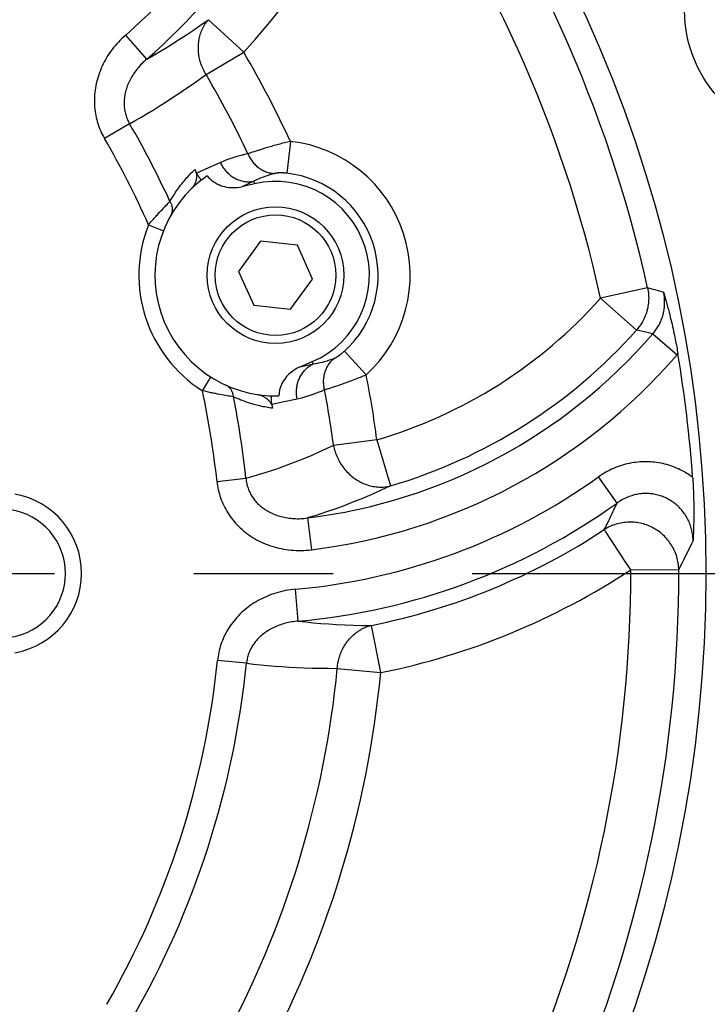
# Model space of a CAD drawing. Header units: millimetres. Extents: x 0 to 420, y 0 to 297.
# Tile 54 of 72: x 334 to 343, y 166 to 178. Entities that reach past the tile are written whole.
import ezdxf

# ---------------------------------------------------------------- set-up
doc = ezdxf.new("R2010")
doc.units = ezdxf.units.MM
doc.header["$LTSCALE"] = 23.1
doc.linetypes.add('CENTER', pattern=[0.6, 0.375, -0.075, 0.075, -0.075])
doc.layers.get('0').update_dxf_attribs({"linetype": 'CONTINUOUS'})
for name, color, linetype in [('AXIS', 7, 'CONTINUOUS'), ('COMPONENTS', 7, 'CONTINUOUS'), ('DIMENSION', 7, 'CONTINUOUS')]:
    doc.layers.add(name, color=color, linetype=linetype)
doc.styles.get("Standard").update_dxf_attribs({"font": 'arial.ttf'})
doc.styles.add('TEXTSTYLE_4', font='gdt')
doc.dimstyles.new('DIMSTYLE_13', dxfattribs={"dimtxt": 3, "dimasz": 3, "dimexe": 0.18, "dimexo": 0.0625, "dimgap": 0.09, "dimtad": 1, "dimdec": 1, "dimlfac": 5, "dimdsep": 46, "dimtxsty": 'STANDARD', "dimblk": '_FILLED', "dimblk1": '_FILLED', "dimblk2": '_FILLED', "dimcen": 0.09, "dimadec": 0, "dimazin": 0, "dimtp": 0.5, "dimtm": 0.5, "dimtfac": 1, "dimtdec": 1, "dimtofl": 0, "dimtmove": 0, "dimatfit": 3, "dimldrblk": '_FILLED', "dimfxl": 1, "dimtolj": 1, "dimarcsym": 0})
doc.dimstyles.new('DIMSTYLE_5', dxfattribs={"dimtxt": 3, "dimasz": 3, "dimexe": 0.18, "dimexo": 0.0625, "dimgap": 0.09, "dimtad": 1, "dimtih": 1, "dimtoh": 1, "dimdec": 3, "dimlfac": 5, "dimdsep": 46, "dimtxsty": 'STANDARD', "dimblk": '_FILLED', "dimblk1": '_FILLED', "dimblk2": '_FILLED', "dimcen": 0.09, "dimadec": 0, "dimazin": 0, "dimtp": 0.2, "dimtm": 0.2, "dimtfac": 1, "dimtdec": 3, "dimtofl": 0, "dimtmove": 0, "dimatfit": 3, "dimldrblk": '_FILLED', "dimfxl": 1, "dimtolj": 1, "dimarcsym": 0})

# ---------------------------------------------------------------- blocks, each defined once
blk = doc.blocks.new('_FILLED')
at = {"color": 0, "linetype": 'BYBLOCK'}
blk.add_solid([(0, 0), (-1, 0.2), (-1, -0.2)], dxfattribs=at)
blk = doc.blocks.new('*D3')
at = {"layer": 'DIMENSION', "color": 2, "linetype": 'CONTINUOUS'}
for p, q in [((290.733, 185.827), (273.74, 185.827)), ((292.733, 185.827), (290.733, 185.827)), ((306.533, 179.699), (292.733, 185.827))]:
    blk.add_line(p, q, dxfattribs=at)
at = {"layer": 'DIMENSION', "color": 2, "linetype": 'CONTINUOUS', "xscale": 3, "yscale": 3, "zscale": 3, "rotation": 336.0556988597}
blk.add_blockref('_FILLED', (306.533, 179.699), dxfattribs=at)
at = {"layer": 'DIMENSION', "color": 2, "linetype": 'CONTINUOUS', "insert": (287.733, 189.577), "char_height": 3, "width": 10.99257, "attachment_point": 3, "line_spacing_factor": 0.9, "style": 'TEXTSTYLE_4'}
blk.add_mtext('{\\Fgdt;n}\\Farial.ttf;215', dxfattribs=at)
blk = doc.blocks.new('*D20')
at = {"layer": 'DIMENSION', "color": 2, "linetype": 'CONTINUOUS'}
for p, q in [((335.973, 214.633), (373.982, 214.633)), ((371.982, 214.633), (371.982, 180.403)), ((371.982, 146.174), (371.982, 180.403)), ((354.982, 146.174), (373.982, 146.174))]:
    blk.add_line(p, q, dxfattribs=at)
at = {"layer": 'DIMENSION', "color": 2, "linetype": 'CONTINUOUS', "xscale": 3, "yscale": 3, "zscale": 3}
for p, rotation in [((371.982, 214.633), 90), ((371.982, 146.174), 270)]:
    blk.add_blockref('_FILLED', p, dxfattribs=dict(at, rotation=rotation))
at = {"layer": 'DIMENSION', "color": 2, "linetype": 'CONTINUOUS', "insert": (368.232, 180.403), "char_height": 3, "width": 13.27138, "attachment_point": 2, "rotation": 90, "line_spacing_factor": 0.9}
blk.add_mtext('(342.3)', dxfattribs=at)

msp = doc.modelspace()

# ---------------------------------------------------------------- linework, layer by layer
at = {"layer": 'AXIS', "color": 2, "linetype": 'CENTER'}
msp.add_line((326.18229, 170.97351), (350.02583, 170.97351), dxfattribs=at)
msp.add_circle((326.18229, 170.97351), 21.5, dxfattribs=at)
at = {"layer": 'COMPONENTS', "color": 9, "linetype": 'CONTINUOUS'}
for p, q in [((337.19866, 177.45409), (336.759, 177.85902)), ((335.99259, 177.36789), (335.73085, 177.66835)), ((336.72996, 177.17837), (337.19866, 177.45409)), ((335.77953, 176.56583), (335.4663, 176.38331)), ((337.7797, 176.3455), (337.73573, 175.94946)), ((337.30566, 176.21024), (337.28568, 176.2033)), ((337.32755, 176.21765), (337.30566, 176.21024)), ((336.90844, 176.08185), (336.6408, 175.96348)), ((336.6408, 175.96348), (336.61485, 175.952)), ((337.32538, 175.84947), (337.1743, 175.7828)), ((337.32538, 175.84947), (337.33234, 175.81929)), ((336.24502, 175.56038), (336.25698, 175.57245)), ((336.25698, 175.57245), (336.28188, 175.59729)), ((336.13419, 175.44412), (336.15249, 175.46391)), ((336.15249, 175.46391), (336.17009, 175.48271)), ((336.17009, 175.48271), (336.1869, 175.50046)), ((336.1869, 175.50046), (336.20286, 175.51713)), ((336.20286, 175.51713), (336.2179, 175.5327)), ((336.2179, 175.5327), (336.23197, 175.54712)), ((336.23197, 175.54712), (336.24502, 175.56038)), ((336.01449, 175.30787), (336.20043, 175.2342)), ((342.22174, 174.52521), (341.63816, 174.39598)), ((342.2922, 174.50575), (342.22174, 174.52521)), ((342.35775, 174.48777), (342.2922, 174.50575)), ((342.42055, 174.47066), (342.35775, 174.48777)), ((341.63816, 174.39598), (342.08428, 173.99819)), ((342.28834, 173.95384), (342.26719, 173.95841)), ((342.28834, 173.95384), (342.58975, 173.69319)), ((338.72237, 173.44426), (338.45401, 173.73882)), ((338.06325, 173.57852), (338.05115, 173.60703)), ((342.58975, 173.69319), (342.59924, 173.70433)), ((337.90185, 173.54365), (338.06325, 173.57852)), ((336.68438, 173.24616), (336.79151, 173.41505)), ((338.25936, 173.27506), (338.28142, 173.28193)), ((338.28142, 173.28193), (338.30521, 173.28953)), ((336.92521, 173.19388), (336.90054, 173.19855)), ((336.94859, 173.18959), (336.92521, 173.19388)), ((336.97061, 173.18566), (336.94859, 173.18959)), ((336.99121, 173.18209), (336.97061, 173.18566)), ((337.01032, 173.17886), (336.99121, 173.18209)), ((337.02789, 173.17597), (337.01032, 173.17886)), ((337.05122, 173.17223), (337.02789, 173.17597)), ((337.07081, 173.16918), (337.05122, 173.17223)), ((337.70132, 173.11076), (337.86253, 173.14545)), ((337.54812, 173.07781), (337.70132, 173.11076)), ((338.85494, 172.63546), (338.31578, 172.56476)), ((338.85494, 172.63546), (339.02324, 172.06193)), ((337.22724, 172.15255), (336.86676, 172.11407)), ((341.84263, 171.84875), (341.61076, 172.17282)), ((337.99306, 171.66326), (338.04158, 171.26774)), ((341.71406, 171.4727), (341.70971, 171.47933)), ((341.73921, 171.43444), (341.71406, 171.4727)), ((341.90132, 171.18805), (341.73921, 171.43444)), ((341.92718, 171.14874), (341.90132, 171.18805)), ((342.01248, 171.01909), (341.92718, 171.14874)), ((342.01248, 171.01909), (342.6102, 171.02081)), ((337.87751, 170.38032), (337.84236, 170.77725)), ((338.90391, 169.74115), (338.78624, 170.32717)), ((337.2337, 169.85668), (336.87301, 169.89313)), ((338.36266, 169.79359), (338.90391, 169.74115))]:
    msp.add_line(p, q, dxfattribs=at)
at = {"layer": 'COMPONENTS', "color": 7, "linetype": 'CONTINUOUS'}
for p, q in [((337.33234, 175.81929), (337.1743, 175.7828)), ((337.40711, 175.10366), (337.13562, 174.72999)), ((337.86646, 175.05538), (337.40711, 175.10366)), ((338.05432, 174.63343), (337.86646, 175.05538)), ((337.13562, 174.72999), (337.32348, 174.30805)), ((337.78283, 174.25977), (338.05432, 174.63343)), ((337.32348, 174.30805), (337.78283, 174.25977)), ((337.90185, 173.54365), (338.05115, 173.60703))]:
    msp.add_line(p, q, dxfattribs=at)
at = {"layer": 'COMPONENTS', "color": 9, "linetype": 'CONTINUOUS'}
for points in [[(335.99259, 177.36789), (336.07291, 177.41386), (336.15415, 177.4616), (336.23627, 177.51116), (336.31875, 177.56227), (336.40206, 177.61528), (336.48766, 177.67123), (336.57598, 177.73059), (336.66646, 177.79315), (336.759, 177.85902)], [(336.72996, 177.17837), (336.72, 177.19513), (336.71056, 177.21214), (336.70164, 177.22938), (336.69324, 177.24688), (336.68537, 177.26461), (336.67805, 177.28253), (336.67127, 177.30063), (336.66505, 177.3189), (336.65939, 177.3373), (336.6543, 177.35583), (336.64979, 177.37447), (336.64585, 177.39319), (336.6425, 177.41196), (336.63974, 177.4308), (336.63756, 177.44965), (336.63598, 177.4685), (336.63499, 177.48735), (336.6346, 177.50615), (336.6348, 177.5249), (336.6356, 177.54358), (336.63699, 177.56216), (336.63897, 177.58063), (336.64155, 177.59897), (336.64471, 177.61715), (336.64846, 177.63515), (336.65279, 177.65297), (336.65769, 177.67058), (336.66316, 177.68796), (336.66921, 177.7051), (336.67581, 177.72196), (336.68295, 177.73855), (336.69065, 177.75483), (336.69888, 177.7708), (336.70764, 177.78643), (336.71692, 177.80172), (336.7267, 177.81663), (336.73698, 177.83117), (336.74775, 177.8453), (336.759, 177.85902)], [(335.73085, 177.66835), (335.70745, 177.64741), (335.68469, 177.62597), (335.66257, 177.60403), (335.64108, 177.58155), (335.62022, 177.55856), (335.60006, 177.53514), (335.5806, 177.5113), (335.56184, 177.48704), (335.54381, 177.46242), (335.52653, 177.43747), (335.50998, 177.41216), (335.49421, 177.3866), (335.4792, 177.36077), (335.46496, 177.33467), (335.45149, 177.30839), (335.43881, 177.28192), (335.42692, 177.25525), (335.4158, 177.22847), (335.40547, 177.20156), (335.39593, 177.17454), (335.38717, 177.14745), (335.37919, 177.1203), (335.372, 177.0931), (335.36557, 177.06589), (335.35993, 177.03868), (335.35505, 177.01146), (335.35094, 176.98431), (335.34759, 176.95721), (335.345, 176.93017), (335.34316, 176.90325), (335.34206, 176.87646), (335.34171, 176.84978), (335.34208, 176.82326), (335.34317, 176.79689), (335.34499, 176.77068), (335.34752, 176.74464), (335.35075, 176.71875), (335.3547, 176.69304), (335.35934, 176.66752), (335.36467, 176.6422), (335.3707, 176.61709), (335.3774, 176.59225), (335.38478, 176.56767), (335.39282, 176.54336), (335.4015, 176.5194), (335.41081, 176.49577), (335.42075, 176.47247), (335.43127, 176.44958), (335.44237, 176.42709), (335.45404, 176.405), (335.4663, 176.38331)], [(335.99259, 177.36789), (335.97662, 177.35421), (335.96104, 177.34022), (335.94585, 177.32593), (335.93107, 177.31135), (335.9167, 177.29648), (335.90276, 177.28137), (335.88927, 177.26601), (335.87623, 177.25043), (335.86366, 177.23464), (335.85156, 177.21867), (335.83993, 177.20252), (335.8288, 177.18622), (335.81816, 177.16979), (335.80802, 177.15323), (335.79839, 177.13656), (335.78926, 177.11981), (335.78063, 177.10297), (335.77252, 177.08607), (335.76492, 177.06913), (335.75783, 177.05214), (335.75125, 177.03514), (335.74518, 177.01812), (335.73962, 177.0011), (335.73458, 176.9841), (335.73003, 176.96712), (335.72599, 176.95017), (335.72246, 176.93327), (335.71943, 176.91643), (335.7169, 176.89966), (335.71486, 176.88298), (335.71332, 176.86641), (335.71226, 176.84993), (335.71169, 176.83357), (335.71159, 176.81732), (335.71197, 176.80121), (335.71283, 176.78521), (335.71415, 176.76932), (335.71594, 176.75358), (335.71819, 176.73797), (335.72091, 176.72251), (335.72409, 176.7072), (335.72771, 176.69207), (335.73179, 176.67713), (335.73631, 176.66238), (335.74126, 176.64785), (335.74663, 176.63355), (335.75242, 176.61949), (335.75861, 176.60567), (335.7652, 176.59212), (335.77217, 176.57884), (335.77953, 176.56583)], [(335.77953, 176.56583), (335.85565, 176.60898), (335.9318, 176.65311), (336.00795, 176.69821), (336.0837, 176.74404), (336.15944, 176.79089), (336.23634, 176.83955), (336.31455, 176.89011), (336.39389, 176.94253), (336.47506, 176.99747), (336.55825, 177.05518), (336.64322, 177.11547), (336.72996, 177.17837)], [(337.7797, 176.3455), (337.76079, 176.34095), (337.74195, 176.33635), (337.72317, 176.33169), (337.7045, 176.327), (337.68593, 176.32227), (337.66749, 176.31751), (337.6492, 176.31272), (337.63107, 176.30792), (337.61312, 176.3031), (337.59538, 176.29828), (337.57785, 176.29346), (337.56055, 176.28865), (337.54351, 176.28385), (337.52674, 176.27907), (337.51024, 176.27432), (337.49405, 176.2696), (337.47816, 176.26492), (337.46259, 176.26028), (337.44736, 176.25569), (337.43248, 176.25116), (337.41796, 176.24669), (337.40382, 176.24229), (337.39007, 176.23796), (337.37672, 176.23371), (337.36378, 176.22955), (337.35126, 176.22549), (337.32755, 176.21765)], [(337.25168, 176.19099), (337.20959, 176.18185), (337.16851, 176.17191), (337.12843, 176.16118), (337.08937, 176.14963), (337.05131, 176.13731), (337.01419, 176.12436), (336.978, 176.11081), (336.94275, 176.09664), (336.90844, 176.08185)], [(337.28568, 176.2033), (337.27642, 176.20002), (337.26766, 176.19687), (337.25941, 176.19386), (337.25168, 176.19099)], [(337.25168, 176.19099), (337.25776, 176.1771), (337.26431, 176.16345), (337.27132, 176.15007), (337.27877, 176.13697), (337.28666, 176.12417), (337.29498, 176.1117), (337.30371, 176.09956), (337.31284, 176.08778), (337.32236, 176.07638), (337.33226, 176.06537), (337.34251, 176.05477), (337.35311, 176.04459), (337.36403, 176.03484), (337.37527, 176.02555), (337.38681, 176.01672), (337.39863, 176.00837), (337.41071, 176.00051), (337.42303, 175.99316), (337.43559, 175.98631), (337.44835, 175.97999), (337.4613, 175.97419), (337.47443, 175.96894), (337.4877, 175.96423), (337.50111, 175.96008), (337.51464, 175.95649), (337.52826, 175.95347), (337.54195, 175.95101), (337.5557, 175.94913), (337.56949, 175.94782), (337.58329, 175.94709)], [(336.90844, 176.08185), (336.91498, 176.06852), (336.92196, 176.05542), (336.92938, 176.04257), (336.93722, 176.02999), (336.94547, 176.0177), (336.95412, 176.00571), (336.96316, 175.99404), (336.97258, 175.98271), (336.98235, 175.97173), (336.99248, 175.96111), (337.00295, 175.95088), (337.01373, 175.94104), (337.02482, 175.93161), (337.0362, 175.9226), (337.04786, 175.91403), (337.05977, 175.90591), (337.07193, 175.89824), (337.08432, 175.89104), (337.09691, 175.88432), (337.10969, 175.87808), (337.12265, 175.87235), (337.13577, 175.86711), (337.14902, 175.86239), (337.16239, 175.85818), (337.17586, 175.8545), (337.18942, 175.85135), (337.20304, 175.84872), (337.2167, 175.84664), (337.23039, 175.84509), (337.24409, 175.84409), (337.25777, 175.84363), (337.27143, 175.84371), (337.28504, 175.84434), (337.29858, 175.84551), (337.31203, 175.84722), (337.32538, 175.84946)], [(336.49301, 175.89488), (336.50634, 175.90973), (336.51981, 175.92439), (336.53345, 175.93889), (336.54753, 175.95349), (336.56215, 175.96826), (336.57722, 175.98313), (336.59273, 175.9981)], [(337.58329, 175.94709), (337.55126, 175.93851), (337.52009, 175.92926), (337.48978, 175.91939), (337.46034, 175.90894), (337.43176, 175.89795), (337.40398, 175.88648), (337.37698, 175.87455), (337.35079, 175.8622), (337.32538, 175.84947)], [(337.73573, 175.94946), (337.73011, 175.95006), (337.72452, 175.95062), (337.71897, 175.95113), (337.71345, 175.95159), (337.70796, 175.95201), (337.70253, 175.95239), (337.69715, 175.95272), (337.69183, 175.953), (337.68657, 175.95325), (337.68138, 175.95344), (337.67626, 175.9536), (337.67122, 175.95372), (337.66626, 175.95379), (337.66139, 175.95382), (337.65661, 175.95382), (337.65192, 175.95378), (337.64733, 175.9537), (337.64285, 175.95359), (337.63847, 175.95344), (337.63419, 175.95326), (337.63004, 175.95305), (337.626, 175.95281), (337.62207, 175.95254), (337.61827, 175.95224), (337.6146, 175.95192), (337.61106, 175.95158), (337.60765, 175.95121), (337.60437, 175.95082), (337.60123, 175.95041), (337.59823, 175.94998), (337.59537, 175.94953), (337.59265, 175.94907), (337.59009, 175.94859), (337.58767, 175.9481), (337.5854, 175.9476), (337.58329, 175.94709)], [(336.3893, 175.76562), (336.4019, 175.78278), (336.41466, 175.79969), (336.42752, 175.81633), (336.4405, 175.83269), (336.4536, 175.84877), (336.46674, 175.86452), (336.47985, 175.87986), (336.49301, 175.89488)], [(336.28188, 175.59729), (336.29366, 175.61797), (336.30543, 175.63809), (336.3172, 175.65761), (336.3289, 175.67644), (336.3406, 175.69469), (336.35247, 175.71269), (336.36458, 175.73058), (336.37687, 175.74822), (336.3893, 175.76562)], [(336.28188, 175.59729), (336.28603, 175.59032), (336.28989, 175.58322), (336.29344, 175.57602), (336.29667, 175.56873), (336.29958, 175.56135), (336.30217, 175.5539), (336.30444, 175.54639), (336.30636, 175.53884), (336.30795, 175.53126), (336.30921, 175.52366), (336.31011, 175.51606), (336.31068, 175.50846), (336.3109, 175.5009), (336.31078, 175.49337), (336.31031, 175.48589), (336.3095, 175.47847), (336.30835, 175.47113), (336.30685, 175.46388), (336.30502, 175.45674), (336.30286, 175.44971), (336.30036, 175.44281), (336.29754, 175.43605), (336.2944, 175.42944), (336.29094, 175.42299)], [(336.01449, 175.30787), (336.02479, 175.32012), (336.03508, 175.33225), (336.04535, 175.34423), (336.05558, 175.35608), (336.06576, 175.36777), (336.07586, 175.37928), (336.08587, 175.39061), (336.09578, 175.40174), (336.10558, 175.41267), (336.11526, 175.42338), (336.12479, 175.43386), (336.13419, 175.44412)], [(342.22174, 174.52521), (342.22583, 174.50463), (342.2292, 174.48399), (342.23185, 174.46329), (342.23377, 174.44247), (342.23498, 174.42155), (342.23545, 174.40064), (342.2352, 174.37972), (342.23422, 174.35879), (342.23252, 174.33793), (342.2301, 174.31715), (342.22695, 174.29644), (342.22308, 174.27586), (342.21851, 174.25544), (342.21322, 174.23517), (342.20723, 174.21511), (342.20056, 174.19527), (342.1932, 174.17567), (342.18516, 174.15634), (342.17645, 174.1373), (342.16709, 174.11857), (342.15709, 174.10019), (342.14646, 174.08216), (342.1352, 174.06452), (342.12334, 174.04728), (342.11089, 174.03046), (342.09786, 174.01408), (342.08428, 173.99819)], [(342.28834, 173.95384), (342.29839, 173.9657), (342.30804, 173.97772), (342.3173, 173.98988), (342.32615, 174.00213), (342.33461, 174.0145), (342.34277, 174.02709), (342.35065, 174.03995), (342.35821, 174.05303), (342.36544, 174.0663), (342.37233, 174.07974), (342.37887, 174.09335), (342.38506, 174.10712), (342.3909, 174.12104), (342.39638, 174.1351), (342.4015, 174.14929), (342.40625, 174.16357), (342.41063, 174.17795), (342.41465, 174.19246), (342.4183, 174.20706), (342.42158, 174.22175), (342.4245, 174.23663), (342.42707, 174.25171), (342.42926, 174.26696), (342.43106, 174.28237), (342.43247, 174.29795), (342.43348, 174.31367), (342.43407, 174.32944), (342.43424, 174.34522), (342.43399, 174.36103), (342.43332, 174.37682), (342.43223, 174.39258), (342.43073, 174.4083), (342.4288, 174.42398), (342.42647, 174.43961), (342.42372, 174.45517), (342.42055, 174.47066)], [(342.17956, 173.9774), (342.10896, 173.99278), (342.08428, 173.99819)], [(342.26719, 173.95841), (342.20189, 173.97255), (342.17956, 173.9774)], [(338.32929, 173.65113), (338.3313, 173.65197), (338.33343, 173.65289), (338.33567, 173.65392), (338.33803, 173.65504), (338.3405, 173.65626), (338.34307, 173.65758), (338.34575, 173.659), (338.34853, 173.66051), (338.35141, 173.66212), (338.35439, 173.66383), (338.35746, 173.66563), (338.36062, 173.66753), (338.36387, 173.66952), (338.3672, 173.67161), (338.37061, 173.67379), (338.3741, 173.67607), (338.37766, 173.67843), (338.38129, 173.68089), (338.38498, 173.68343), (338.38874, 173.68607), (338.39256, 173.68879), (338.39643, 173.69159), (338.40035, 173.69449), (338.40432, 173.69746), (338.40833, 173.70051), (338.41238, 173.70365), (338.41646, 173.70686), (338.42057, 173.71015), (338.42471, 173.71351), (338.42887, 173.71694), (338.43304, 173.72043), (338.43723, 173.724), (338.44143, 173.72762), (338.44562, 173.73129), (338.44981, 173.73503), (338.45401, 173.73882)], [(338.06325, 173.57852), (338.09146, 173.58319), (338.12005, 173.58863), (338.14898, 173.59487), (338.17825, 173.60193), (338.20782, 173.60986), (338.23774, 173.6187), (338.26798, 173.62851), (338.2985, 173.63931), (338.32929, 173.65113)], [(338.20437, 173.25891), (338.20113, 173.27372), (338.1984, 173.28861), (338.19621, 173.30356), (338.19454, 173.31853), (338.1934, 173.33352), (338.1928, 173.34851), (338.19273, 173.36345), (338.19319, 173.37835), (338.19419, 173.39317), (338.19572, 173.40789), (338.19779, 173.4225), (338.20037, 173.43696), (338.20349, 173.45127), (338.20712, 173.46539), (338.21126, 173.47932), (338.21592, 173.49302), (338.22107, 173.50648), (338.22672, 173.51967), (338.23285, 173.53259), (338.23945, 173.54521), (338.24653, 173.55751), (338.25406, 173.56947), (338.26204, 173.58108), (338.27045, 173.59233), (338.27928, 173.60318), (338.28852, 173.61363), (338.29815, 173.62367), (338.30817, 173.63327), (338.31855, 173.64243), (338.32929, 173.65113)], [(337.86253, 173.14545), (337.85999, 173.16008), (337.85794, 173.17478), (337.85639, 173.18953), (337.85534, 173.20432), (337.85479, 173.21911), (337.85474, 173.2339), (337.85519, 173.24865), (337.85615, 173.26335), (337.8576, 173.27799), (337.85956, 173.29253), (337.86201, 173.30696), (337.86495, 173.32125), (337.86838, 173.3354), (337.87229, 173.34938), (337.87669, 173.36316), (337.88155, 173.37674), (337.88688, 173.39009), (337.89267, 173.40319), (337.8989, 173.41603), (337.90558, 173.42859), (337.91269, 173.44085), (337.92022, 173.45279), (337.92817, 173.4644), (337.93651, 173.47567), (337.94525, 173.48656), (337.95436, 173.49708), (337.96384, 173.50721), (337.97367, 173.51693), (337.98384, 173.52622), (337.99433, 173.53509), (338.00513, 173.54351), (338.01623, 173.55147), (338.0276, 173.55896), (338.03924, 173.56597), (338.05113, 173.57249), (338.06325, 173.57852)], [(338.30521, 173.28953), (338.31773, 173.29359), (338.33064, 173.29783), (338.34394, 173.30224), (338.35761, 173.30683), (338.37163, 173.31158), (338.38601, 173.3165), (338.40071, 173.32158), (338.41573, 173.32682), (338.43105, 173.33221), (338.44665, 173.33777), (338.46253, 173.34347), (338.47867, 173.34932), (338.49505, 173.35531), (338.51165, 173.36144), (338.52847, 173.36771), (338.54548, 173.37412), (338.56267, 173.38065), (338.58002, 173.3873), (338.59751, 173.39407), (338.61512, 173.40095), (338.63284, 173.40794), (338.65064, 173.41503), (338.66851, 173.42221), (338.68644, 173.42947), (338.7044, 173.43683), (338.72237, 173.44426)], [(336.90054, 173.19855), (336.87467, 173.20361), (336.86131, 173.20629), (336.84768, 173.20907), (336.8338, 173.21194), (336.81968, 173.21492), (336.80533, 173.218), (336.79076, 173.22118), (336.77601, 173.22445), (336.76107, 173.22783), (336.74597, 173.23131), (336.73073, 173.23488), (336.71538, 173.23854), (336.69992, 173.2423), (336.68438, 173.24616)], [(337.07081, 173.16918), (337.07008, 173.17727), (337.06903, 173.18527), (337.06767, 173.19318), (337.066, 173.20098), (337.06402, 173.20867), (337.06173, 173.21622), (337.05915, 173.22362), (337.05627, 173.23086), (337.0531, 173.23793), (337.04965, 173.24481), (337.04591, 173.2515), (337.04191, 173.25797), (337.03764, 173.26423), (337.03312, 173.27025), (337.02834, 173.27602), (337.02333, 173.28154), (337.01808, 173.2868), (337.01261, 173.29179), (337.00693, 173.29649), (337.00104, 173.30091), (336.99497, 173.30502), (336.98871, 173.30884), (336.98228, 173.31233), (336.9757, 173.31551)], [(337.86253, 173.14545), (337.89921, 173.15371), (337.93622, 173.16302), (337.97358, 173.17336), (338.01127, 173.18473), (338.0493, 173.19715), (338.08763, 173.21076), (338.12625, 173.2256), (338.16517, 173.24164), (338.20437, 173.25891)], [(338.20437, 173.25891), (338.21232, 173.26113), (338.22076, 173.26354), (338.2297, 173.26614), (338.23911, 173.26893), (338.25936, 173.27506)], [(337.55789, 173.02763), (337.53845, 173.03032), (337.51905, 173.03324), (337.4997, 173.03638), (337.48046, 173.03973), (337.46127, 173.0433), (337.44193, 173.04714), (337.42235, 173.05127), (337.40263, 173.05566), (337.38283, 173.06033), (337.36296, 173.06528), (337.343, 173.0705), (337.32303, 173.07598), (337.30308, 173.08173), (337.28311, 173.08775), (337.26314, 173.09405), (337.24326, 173.10057), (337.22338, 173.10737), (337.20319, 173.11459), (337.18276, 173.12216), (337.16202, 173.13014), (337.1405, 173.13881), (337.11805, 173.14826), (337.09482, 173.15839), (337.07081, 173.16918)], [(338.31578, 172.56476), (338.22451, 172.52155), (338.13417, 172.48039), (338.04477, 172.44123), (337.95685, 172.40426), (337.86991, 172.3692), (337.78239, 172.33538), (337.69436, 172.30272), (337.60576, 172.27126), (337.51492, 172.24056), (337.42126, 172.21047), (337.32537, 172.18114), (337.22724, 172.15255)], [(338.31578, 172.56476), (338.3198, 172.54562), (338.32439, 172.5266), (338.32955, 172.50771), (338.33528, 172.48895), (338.34157, 172.47034), (338.34841, 172.45191), (338.3558, 172.43368), (338.36373, 172.41566), (338.37218, 172.39788), (338.38115, 172.38036), (338.39064, 172.36311), (338.40062, 172.34615), (338.41109, 172.32951), (338.42205, 172.31319), (338.43346, 172.29722), (338.44533, 172.28162), (338.45765, 172.2664), (338.47039, 172.25157), (338.48354, 172.23716), (338.4971, 172.22318), (338.51103, 172.20964), (338.52534, 172.19656), (338.54001, 172.18395), (338.55501, 172.17183), (338.57033, 172.16021), (338.58597, 172.1491), (338.60189, 172.13851), (338.61808, 172.12846), (338.63454, 172.11895), (338.65122, 172.11), (338.66813, 172.10162), (338.68524, 172.09381), (338.70253, 172.08658), (338.71998, 172.07994), (338.73758, 172.07391), (338.75531, 172.06848), (338.77314, 172.06365), (338.79106, 172.05945), (338.80905, 172.05586), (338.82709, 172.0529), (338.84516, 172.05056), (338.86324, 172.04886), (338.88131, 172.04778), (338.89935, 172.04734), (338.91735, 172.04754), (338.93528, 172.04836), (338.95312, 172.04982), (338.97085, 172.05191), (338.98846, 172.05462), (339.00593, 172.05796), (339.02324, 172.06193)], [(342.78175, 172.17003), (342.7609, 172.18499), (342.73968, 172.19938), (342.71809, 172.21322), (342.6961, 172.22651), (342.67375, 172.23924), (342.65109, 172.25138), (342.62811, 172.26291), (342.60483, 172.27385), (342.58129, 172.28417), (342.5575, 172.29387), (342.53345, 172.30294), (342.50919, 172.31138), (342.48471, 172.31918), (342.46002, 172.32635), (342.43515, 172.33287), (342.4101, 172.33874), (342.38487, 172.34397), (342.35951, 172.34853), (342.33402, 172.35243), (342.30839, 172.35567), (342.28269, 172.35824), (342.25691, 172.36014), (342.23106, 172.36137), (342.20518, 172.36192), (342.17929, 172.3618), (342.15337, 172.361), (342.12748, 172.35953), (342.10161, 172.35738), (342.07576, 172.35455), (342.04997, 172.35105), (342.02425, 172.34687), (341.99859, 172.34201), (341.97305, 172.33648), (341.94762, 172.33027), (341.92231, 172.32339), (341.89718, 172.31586), (341.87224, 172.30766), (341.84749, 172.2988), (341.823, 172.28932), (341.79883, 172.27924), (341.77493, 172.26853), (341.75114, 172.25711), (341.7274, 172.24495), (341.70379, 172.23207), (341.68031, 172.21842), (341.65699, 172.20399), (341.6338, 172.18879), (341.61076, 172.17282)], [(337.22724, 172.15255), (337.22877, 172.13733), (337.23079, 172.12214), (337.2333, 172.10698), (337.23629, 172.09187), (337.23977, 172.07682), (337.24373, 172.06185), (337.24819, 172.04698), (337.25314, 172.03221), (337.25857, 172.01758), (337.26448, 172.0031), (337.27088, 171.98877), (337.27775, 171.97462), (337.28508, 171.96067), (337.29287, 171.94692), (337.30112, 171.93338), (337.30981, 171.92008), (337.31895, 171.907), (337.32854, 171.89415), (337.33858, 171.88153), (337.34906, 171.86915), (337.36, 171.85701), (337.37139, 171.84512), (337.38322, 171.83348), (337.39549, 171.82212), (337.4082, 171.81103), (337.42135, 171.80023), (337.43492, 171.78974), (337.4489, 171.77956), (337.46329, 171.76971), (337.47809, 171.76019), (337.49329, 171.75102), (337.50887, 171.7422), (337.52484, 171.73374), (337.54119, 171.72566), (337.5579, 171.71796), (337.57498, 171.71065), (337.5924, 171.70375), (337.61017, 171.69725), (337.62826, 171.69119), (337.64666, 171.68555), (337.66537, 171.68035), (337.68436, 171.67561), (337.70363, 171.67133), (337.72316, 171.66751), (337.74294, 171.66417), (337.76294, 171.66131), (337.78316, 171.65893), (337.80358, 171.65706), (337.82417, 171.65569), (337.84494, 171.65482), (337.86584, 171.65446), (337.88686, 171.65463), (337.908, 171.65531), (337.9292, 171.65651), (337.95045, 171.65823), (337.97174, 171.66048), (337.99306, 171.66326)], [(336.86676, 172.11407), (336.8698, 172.08883), (336.87356, 172.06365), (336.87805, 172.03852), (336.88327, 172.0134), (336.88921, 171.98834), (336.89589, 171.96342), (336.90329, 171.93863), (336.91143, 171.91397), (336.92028, 171.88954), (336.92985, 171.86532), (336.94014, 171.84131), (336.95112, 171.8176), (336.96279, 171.7942), (336.97515, 171.77109), (336.98818, 171.74832), (337.00187, 171.72592), (337.01622, 171.70385), (337.03124, 171.68216), (337.04692, 171.66082), (337.06326, 171.63984), (337.08026, 171.61926), (337.09794, 171.59905), (337.11627, 171.57924), (337.13525, 171.55987), (337.15488, 171.54094), (337.17515, 171.52245), (337.19604, 171.50446), (337.21754, 171.48697), (337.23965, 171.46998), (337.26234, 171.45354), (337.28562, 171.43765), (337.30947, 171.42231), (337.33388, 171.40756), (337.35884, 171.39342), (337.38435, 171.37987), (337.41037, 171.36696), (337.4369, 171.35471), (337.46393, 171.3431), (337.49142, 171.33219), (337.51937, 171.32198), (337.54777, 171.31247), (337.57656, 171.3037), (337.60574, 171.29567), (337.63532, 171.28839), (337.66522, 171.28189), (337.69544, 171.27617), (337.72599, 171.27124), (337.75678, 171.26712), (337.78783, 171.26382), (337.81913, 171.26134), (337.85059, 171.2597), (337.8822, 171.25891), (337.91398, 171.25896), (337.94582, 171.25987), (337.97768, 171.26164), (338.0096, 171.26426), (338.04158, 171.26774)], [(339.02324, 172.06193), (338.90668, 172.00723), (338.79136, 171.95568), (338.67738, 171.90715), (338.5661, 171.86203), (338.45641, 171.81968), (338.34465, 171.77866), (338.22955, 171.73863), (338.11236, 171.70014), (337.99306, 171.66326)], [(342.78796, 171.37716), (342.78745, 171.39481), (342.78644, 171.41241), (342.78495, 171.42994), (342.78296, 171.4474), (342.7805, 171.46476), (342.77755, 171.48201), (342.77412, 171.49913), (342.77022, 171.51612), (342.76585, 171.53297), (342.76101, 171.54966), (342.75572, 171.56617), (342.74996, 171.58251), (342.74375, 171.59866), (342.73708, 171.61461), (342.72998, 171.63035), (342.72243, 171.64586), (342.71445, 171.66113), (342.70605, 171.67614), (342.69724, 171.69087), (342.68802, 171.70532), (342.67841, 171.71946), (342.66843, 171.73329), (342.65808, 171.74678), (342.64738, 171.75993), (342.63633, 171.77273), (342.62495, 171.78517), (342.61332, 171.79718), (342.60147, 171.80873), (342.5894, 171.81985), (342.5771, 171.83057), (342.56459, 171.84085), (342.55188, 171.85073), (342.53889, 171.86026), (342.5256, 171.86944), (342.51204, 171.87826), (342.49824, 171.8867), (342.48419, 171.89476), (342.46992, 171.90242), (342.45544, 171.90968), (342.44076, 171.91653), (342.4259, 171.92296), (342.41087, 171.92897), (342.39568, 171.93456), (342.38033, 171.93971), (342.36484, 171.94444), (342.34922, 171.94874), (342.33347, 171.9526), (342.3176, 171.95602), (342.30162, 171.959), (342.28555, 171.96154), (342.26939, 171.96363), (342.25316, 171.96527), (342.23686, 171.96646), (342.22053, 171.96719), (342.20416, 171.96747), (342.18778, 171.9673), (342.17138, 171.96667), (342.15499, 171.96559), (342.13861, 171.96405), (342.12225, 171.96206), (342.10591, 171.95961), (342.08962, 171.9567), (342.07338, 171.95334), (342.0572, 171.94953), (342.0411, 171.94527), (342.0251, 171.94055), (342.00919, 171.93539), (341.9934, 171.92979), (341.97778, 171.92376), (341.96238, 171.91733), (341.94716, 171.91049), (341.93201, 171.90317), (341.9169, 171.89537), (341.90188, 171.88708), (341.88693, 171.87828), (341.87205, 171.86896), (341.85727, 171.85912), (341.84262, 171.84874)], [(341.68396, 171.51843), (341.69805, 171.54673), (341.7119, 171.57475), (341.72553, 171.60249), (341.73888, 171.62986), (341.75201, 171.65694), (341.76504, 171.68399), (341.77797, 171.71099), (341.79079, 171.73794), (341.80365, 171.76516), (341.81661, 171.79276), (341.8296, 171.82062), (341.84262, 171.84874)], [(342.6102, 171.02081), (342.60951, 171.04093), (342.60814, 171.06097), (342.60609, 171.08094), (342.60336, 171.10086), (342.59994, 171.12071), (342.59585, 171.14043), (342.59109, 171.16001), (342.58566, 171.17944), (342.57958, 171.19867), (342.57284, 171.2177), (342.56546, 171.2365), (342.55745, 171.25506), (342.54881, 171.27333), (342.53955, 171.29132), (342.52968, 171.309), (342.51922, 171.32634), (342.50818, 171.34333), (342.49657, 171.35995), (342.4844, 171.37617), (342.4717, 171.39198), (342.45846, 171.40737), (342.44471, 171.42231), (342.43046, 171.43678), (342.41573, 171.45078), (342.40054, 171.46428), (342.38491, 171.47727), (342.36884, 171.48973), (342.35237, 171.50165), (342.33551, 171.51302), (342.31827, 171.52382), (342.30068, 171.53404), (342.28277, 171.54366), (342.26454, 171.55269), (342.24602, 171.5611), (342.22723, 171.56888), (342.2082, 171.57604), (342.18894, 171.58256), (342.16948, 171.58842), (342.14984, 171.59364), (342.13003, 171.59819), (342.1101, 171.60208), (342.09005, 171.6053), (342.06992, 171.60784), (342.04972, 171.60971), (342.02947, 171.6109), (342.0092, 171.61141), (341.98895, 171.61123), (341.96871, 171.61038), (341.94853, 171.60885), (341.92842, 171.60664), (341.9084, 171.60375), (341.88851, 171.6002), (341.86876, 171.59597), (341.84917, 171.59108), (341.82977, 171.58554), (341.81059, 171.57934), (341.79163, 171.5725), (341.77293, 171.56502), (341.7545, 171.55692), (341.73637, 171.5482), (341.71855, 171.53887), (341.70108, 171.52894), (341.68396, 171.51843)], [(341.69273, 171.50509), (341.69033, 171.50877), (341.68823, 171.51194), (341.68644, 171.51459), (341.68501, 171.51675), (341.68396, 171.51843)], [(341.70971, 171.47933), (341.70193, 171.4911), (341.69856, 171.49626), (341.69273, 171.50509)], [(342.6102, 171.02081), (342.62594, 171.05132), (342.64143, 171.08153), (342.65667, 171.11144), (342.67162, 171.14095), (342.68632, 171.17016), (342.70092, 171.19934), (342.7154, 171.22846), (342.72978, 171.25755), (342.74421, 171.28693), (342.75874, 171.31671), (342.77333, 171.34679), (342.78796, 171.37716)], [(337.84236, 170.77725), (337.81113, 170.77406), (337.78011, 170.7701), (337.74932, 170.76534), (337.71872, 170.75979), (337.68833, 170.75345), (337.65826, 170.74636), (337.6285, 170.73851), (337.59906, 170.72991), (337.57001, 170.72059), (337.54136, 170.71056), (337.5131, 170.69981), (337.48531, 170.6884), (337.45798, 170.67633), (337.43112, 170.66359), (337.40478, 170.65024), (337.37896, 170.63627), (337.35367, 170.62169), (337.32893, 170.60656), (337.30476, 170.59086), (337.28115, 170.5746), (337.25815, 170.55784), (337.23574, 170.54057), (337.21392, 170.52279), (337.19274, 170.50455), (337.17217, 170.48586), (337.15223, 170.46671), (337.13294, 170.44715), (337.1143, 170.4272), (337.09632, 170.40685), (337.079, 170.38615), (337.06237, 170.36512), (337.0464, 170.34375), (337.03111, 170.32207), (337.0165, 170.3001), (337.00256, 170.27782), (336.9893, 170.25527), (336.9767, 170.23242), (336.96478, 170.2093), (336.95353, 170.18593), (336.94297, 170.16231), (336.93309, 170.13845), (336.9239, 170.11441), (336.91543, 170.0902), (336.90765, 170.0658), (336.90058, 170.04131), (336.89422, 170.01672), (336.88857, 169.99204), (336.88363, 169.96733), (336.87938, 169.94262), (336.87585, 169.91788), (336.87301, 169.89313)], [(337.87751, 170.38032), (337.85655, 170.37864), (337.83572, 170.37649), (337.81504, 170.37385), (337.79451, 170.37074), (337.77414, 170.36716), (337.75398, 170.36313), (337.73404, 170.35863), (337.71433, 170.35369), (337.69488, 170.34831), (337.6757, 170.3425), (337.65681, 170.33627), (337.63822, 170.32963), (337.61996, 170.32258), (337.60202, 170.31514), (337.58443, 170.30733), (337.56719, 170.29914), (337.55032, 170.29058), (337.53383, 170.28168), (337.51772, 170.27244), (337.502, 170.26287), (337.48668, 170.25298), (337.47177, 170.24278), (337.45727, 170.23228), (337.44319, 170.22149), (337.42953, 170.21042), (337.4163, 170.19908), (337.40351, 170.18749), (337.39116, 170.17565), (337.37926, 170.16357), (337.3678, 170.15127), (337.35681, 170.13877), (337.34627, 170.12606), (337.33619, 170.11316), (337.32656, 170.10007), (337.3174, 170.08681), (337.30868, 170.07336), (337.30042, 170.05974), (337.29261, 170.04595), (337.28526, 170.032), (337.27837, 170.01789), (337.27194, 170.00364), (337.26598, 169.98926), (337.2605, 169.97478), (337.25548, 169.96019), (337.25095, 169.94553), (337.24689, 169.9308), (337.24331, 169.91602), (337.2402, 169.90121), (337.23756, 169.88637), (337.2354, 169.87153), (337.2337, 169.85668)], [(337.87751, 170.38032), (337.9696, 170.3703), (338.06346, 170.36116), (338.15908, 170.35298), (338.25586, 170.34585), (338.35441, 170.33977), (338.45653, 170.33473), (338.56283, 170.33084), (338.67273, 170.32828), (338.78624, 170.32717)], [(338.36266, 169.79359), (338.36445, 169.813), (338.36681, 169.83231), (338.36973, 169.8515), (338.37322, 169.87059), (338.37728, 169.88956), (338.38188, 169.90837), (338.38704, 169.92699), (338.39275, 169.94543), (338.39899, 169.96364), (338.40576, 169.98162), (338.41307, 169.99936), (338.42088, 170.01681), (338.42921, 170.03397), (338.43804, 170.05084), (338.44736, 170.06736), (338.45716, 170.08354), (338.46744, 170.09937), (338.47818, 170.11482), (338.48936, 170.12987), (338.50099, 170.14451), (338.51303, 170.15873), (338.52549, 170.1725), (338.53835, 170.18582), (338.5516, 170.19867), (338.56521, 170.21104), (338.57919, 170.22291), (338.59351, 170.23427), (338.60815, 170.24511), (338.62311, 170.25542), (338.63836, 170.26519), (338.6539, 170.27441), (338.6697, 170.28306), (338.68574, 170.29114), (338.70201, 170.29864), (338.7185, 170.30555), (338.73519, 170.31186), (338.75205, 170.31758), (338.76907, 170.32268), (338.78624, 170.32717)], [(337.2337, 169.85668), (337.32036, 169.84687), (337.40771, 169.83783), (337.49575, 169.82956), (337.58406, 169.82211), (337.67305, 169.81547), (337.76403, 169.80963), (337.8571, 169.80455), (337.95214, 169.80032), (338.05013, 169.79706), (338.15136, 169.79485), (338.25554, 169.79368), (338.36266, 169.79359)]]:
    msp.add_lwpolyline(points, dxfattribs=at)
at = {"layer": 'COMPONENTS', "color": 7, "linetype": 'CONTINUOUS'}
for points in [[(336.59273, 175.9981), (336.59576, 175.99151), (336.59854, 175.98476), (336.60107, 175.97785), (336.60335, 175.97077), (336.60539, 175.96353), (336.60714, 175.95616), (336.60862, 175.94866), (336.60982, 175.94103), (336.61073, 175.93333), (336.61134, 175.92554), (336.61166, 175.91767), (336.61167, 175.90975), (336.61138, 175.90178), (336.61078, 175.89376), (336.60987, 175.88569), (336.60865, 175.87756), (336.6071, 175.86939), (336.60523, 175.86123), (336.60304, 175.85307), (336.60053, 175.84493)], [(336.67305, 175.86496), (336.66529, 175.87389), (336.65784, 175.88301), (336.65071, 175.89233), (336.6439, 175.90186), (336.63741, 175.91159), (336.63125, 175.92147), (336.62545, 175.93149), (336.61998, 175.94167), (336.61485, 175.952)], [(336.60053, 175.84493), (336.59771, 175.83685), (336.59458, 175.82885), (336.59114, 175.82092), (336.58738, 175.81308), (336.58331, 175.80532), (336.57893, 175.79764), (336.57425, 175.7901), (336.56926, 175.78269), (336.56398, 175.77541), (336.55843, 175.76832), (336.55263, 175.76145), (336.54657, 175.75477), (336.54025, 175.74828)], [(336.74539, 175.91792), (336.76261, 175.89815), (336.7809, 175.87975), (336.80027, 175.86273), (336.82081, 175.84706), (336.84243, 175.83276), (336.86481, 175.81992), (336.88795, 175.80857), (336.91185, 175.79867), (336.9363, 175.79026), (336.96129, 175.78333), (336.98683, 175.77788), (337.01273, 175.77394), (337.039, 175.77151), (337.06563, 175.77059), (337.09249, 175.77125), (337.11953, 175.77352), (337.1468, 175.77737), (337.1743, 175.7828)], [(342.42055, 174.47066), (342.43141, 174.433), (342.44188, 174.3961), (342.45197, 174.35995), (342.46171, 174.32452), (342.47108, 174.28985), (342.48003, 174.25612), (342.48852, 174.22347), (342.49661, 174.19177), (342.50436, 174.16077), (342.5118, 174.13041), (342.51891, 174.10077), (342.52571, 174.07183), (342.5322, 174.04363), (342.53839, 174.01614), (342.54433, 173.98925), (342.55001, 173.96295), (342.55544, 173.93726), (342.56066, 173.91203), (342.56567, 173.88726), (342.57048, 173.86296), (342.57511, 173.83908), (342.57956, 173.81559), (342.58383, 173.79251), (342.58793, 173.76985), (342.59187, 173.74759), (342.59563, 173.72575), (342.59924, 173.70433)], [(337.90185, 173.54365), (337.86206, 173.52417), (337.82529, 173.50228), (337.79156, 173.47799), (337.76074, 173.45099), (337.73296, 173.42158), (337.70852, 173.39067), (337.6875, 173.3583), (337.66984, 173.32442), (337.65567, 173.28979), (337.64504, 173.25468), (337.63791, 173.21883), (337.63427, 173.18223)], [(337.3686, 173.19889), (337.3773, 173.19741), (337.38591, 173.19562), (337.39443, 173.19354), (337.40288, 173.19116), (337.41124, 173.18848), (337.41944, 173.18552), (337.42749, 173.1823), (337.43538, 173.1788), (337.44308, 173.17507), (337.45058, 173.17109), (337.4579, 173.16687), (337.46501, 173.16242), (337.47194, 173.15773), (337.47867, 173.15281), (337.48516, 173.14771), (337.49141, 173.1424), (337.49742, 173.13691), (337.50316, 173.13127), (337.50863, 173.12549), (337.51383, 173.11957), (337.51876, 173.11353), (337.52316, 173.1075)], [(337.54955, 173.07132), (337.54727, 173.08539), (337.54543, 173.0989), (337.54405, 173.11186), (337.54315, 173.1241), (337.5427, 173.13578), (337.54263, 173.14741), (337.54292, 173.15917), (337.54358, 173.17089), (337.54462, 173.18256)], [(337.52316, 173.1075), (337.52729, 173.10136), (337.53192, 173.09471), (337.5373, 173.08742), (337.54318, 173.07962), (337.54955, 173.07132)], [(337.54812, 173.07781), (337.54925, 173.07164), (337.55038, 173.06567), (337.5515, 173.05989), (337.55262, 173.05437), (337.55375, 173.04905), (337.55484, 173.04373), (337.55589, 173.03836), (337.55691, 173.03299), (337.55789, 173.02763)], [(342.78175, 172.17003), (342.78311, 172.15066), (342.78442, 172.13092), (342.78569, 172.11083), (342.7869, 172.09038), (342.78806, 172.06957), (342.78916, 172.04841), (342.7902, 172.02691), (342.79118, 172.00505), (342.79209, 171.98276), (342.79293, 171.96003), (342.7937, 171.93687), (342.7944, 171.91321), (342.79501, 171.88906), (342.79554, 171.8644), (342.79598, 171.83918), (342.79633, 171.8134), (342.79658, 171.78705), (342.79671, 171.76), (342.79674, 171.73223), (342.79665, 171.70375), (342.79643, 171.67448), (342.79607, 171.64436), (342.79557, 171.61345), (342.79493, 171.58183), (342.79414, 171.54955), (342.7932, 171.51656), (342.79212, 171.48283), (342.79089, 171.44834), (342.7895, 171.41312), (342.78796, 171.37716)]]:
    msp.add_lwpolyline(points, dxfattribs=at)
for centre, radius in [((326.18229, 170.97351), 16.765), ((344.28229, 177.97351), 1.6), ((337.59497, 174.68171), 0.85), ((337.59497, 174.68171), 0.75)]:
    msp.add_circle(centre, radius, dxfattribs=at)
at = {"layer": 'COMPONENTS', "color": 9, "linetype": 'CONTINUOUS'}
for centre, radius, start, end in [((330.71678, 183.42412), 7.63347, 311.060335, 341.582415), ((330.71678, 183.42412), 8.03195, 311.060349, 341.582393), ((326.18229, 170.97351), 16.42797, 12.48582, 36.164964), ((330.71678, 183.42412), 8.81226, 317.353888, 339.341216), ((326.18229, 170.97351), 15.83026, 12.48582, 36.164964), ((326.18229, 170.97351), 12.78117, 24.853864, 30.466959), ((326.18229, 170.97351), 12.23738, 25.236515, 30.466959), ((326.18229, 170.97351), 11.1077, 24.599175, 30.229384), ((326.18229, 170.97351), 10.74517, 23.789487, 30.229396), ((337.59497, 174.68171), 1.67401, 312.335646, 83.664354), ((337.59497, 174.68171), 1.27553, 312.335596, 83.664404), ((337.59497, 174.68171), 1.7, 158.387534, 237.612467), ((337.16905, 178.38096), 5.98774, 286.353192, 318.277458), ((337.16905, 178.38096), 6.58545, 286.353192, 318.277458), ((337.16905, 178.38096), 6.76805, 276.993113, 319.146995), ((337.16905, 178.38096), 7.16653, 276.993112, 319.147004), ((326.18229, 170.97351), 12.78117, 7.471412, 11.146136), ((326.18229, 170.97351), 10.74517, 6.093202, 12.210513), ((326.18229, 170.97351), 12.23738, 7.471412, 10.763485), ((326.18229, 170.97351), 11.1077, 6.093222, 11.400825), ((337.16905, 178.38096), 7.63347, 275.060335, 305.582415), ((334.18229, 170.97351), 1, 279.89293, 80.108162), ((337.16905, 178.38096), 8.03195, 275.060348, 305.582393), ((337.16905, 178.38096), 8.21455, 281.353888, 303.341216), ((337.16905, 178.38096), 8.81226, 281.353888, 303.341216), ((326.18229, 170.97351), 15.83026, 336.48582, 0.164964), ((326.18229, 170.97351), 16.42797, 336.48582, 0.164964), ((326.18229, 170.97351), 10.74517, 330.093202, 354.229396), ((326.18229, 170.97351), 11.1077, 330.093222, 354.229384), ((326.18229, 170.97351), 12.23738, 331.471412, 354.466959), ((326.18229, 170.97351), 12.78117, 331.471412, 354.466959)]:
    msp.add_arc(centre, radius, start, end, dxfattribs=at)
at = {"layer": 'COMPONENTS', "color": 7, "linetype": 'CONTINUOUS'}
for centre, radius, start, end in [((326.18229, 170.97351), 11.55957, 25.510801, 25.764245), ((337.59497, 174.68171), 1.5, 124.498614, 271.501386), ((337.59497, 174.68171), 1.1675, 293, 103), ((326.18229, 170.97351), 16.64252, 4.122861, 9.44418), ((334.18229, 170.97351), 0.8, 278.047846, 81.952154)]:
    msp.add_arc(centre, radius, start, end, dxfattribs=at)

# ---------------------------------------------------------------- dimensions: what is measured, and where the dimension line sits
at = {"layer": 'DIMENSION', "color": 2, "linetype": 'CONTINUOUS'}
dim = msp.add_linear_dim(base=(371.98229, 146.17351), p1=(335.97251, 214.63259), p2=(354.98229, 146.17351), angle=270, text='(<>)', dimstyle='DIMSTYLE_13', dxfattribs=at)
dim.commit()
dim.dimension.update_dxf_attribs({"geometry": '*D20', "text_midpoint": (371.06277, 178.44551), "dimtype": 160})
dim = msp.add_diameter_dim_2p(p1=(306.53257, 179.69925), p2=(345.83201, 162.24777), dimstyle='DIMSTYLE_5', dxfattribs=at)
dim.commit()
dim.dimension.update_dxf_attribs({"geometry": '*D3', "text_midpoint": (276.74002, 188.07733), "dimtype": 163})

doc.saveas('drawing.dxf')
